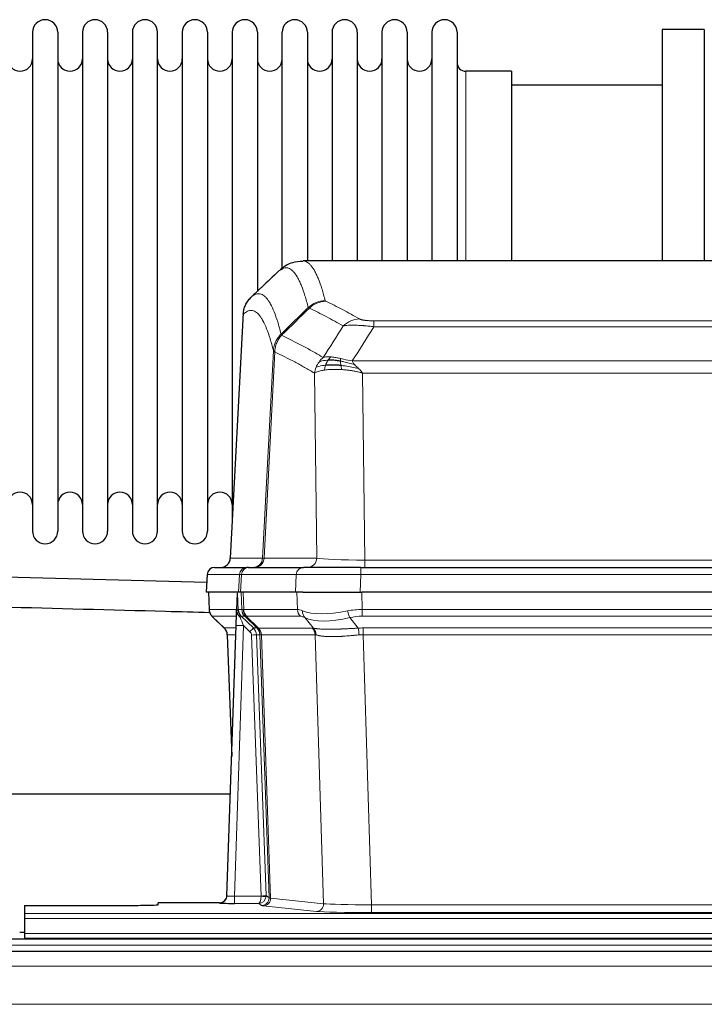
# Model space of a CAD drawing. Header units: inches. Extents: x 0 to 20790, y -12 to 14700.
# Tile 54 of 133: x 3208 to 3485, y 11981 to 12380. Entities that reach past the tile are written whole.
import ezdxf

# ---------------------------------------------------------------- set-up
doc = ezdxf.new("R2010")
doc.units = ezdxf.units.IN
doc.layers.add('1', color=7, linetype='Continuous', true_color=0xffffff)

msp = doc.modelspace()

# ---------------------------------------------------------------- linework, layer by layer
at = {"layer": '1', "color": 2, "linetype": 'Continuous', "lineweight": 25}
for p, q in [((3213.575, 12374.591), (3213.575, 12172.791)), ((3223.775, 12374.591), (3223.775, 12172.791)), ((3233.775, 12374.591), (3233.775, 12172.791)), ((3243.975, 12374.591), (3243.975, 12172.791)), ((3253.975, 12374.591), (3253.975, 12172.791)), ((3264.175, 12172.791), (3264.175, 12374.591)), ((3274.175, 12374.591), (3274.175, 12172.791)), ((3284.375, 12374.591), (3284.375, 12172.791)), ((3294.375, 12374.591), (3294.375, 12273.691)), ((3304.575, 12374.591), (3304.575, 12273.691)), ((3314.575, 12278.543), (3314.575, 12374.591)), ((3324.775, 12374.591), (3324.775, 12282.091)), ((3334.775, 12374.591), (3334.775, 12282.091)), ((3344.975, 12374.591), (3344.975, 12282.091)), ((3354.975, 12374.591), (3354.975, 12282.091)), ((3365.175, 12374.591), (3365.175, 12282.091)), ((3375.175, 12374.591), (3375.175, 12282.091)), ((3385.375, 12374.591), (3385.375, 12282.091)), ((3468.375, 12375.691), (3468.375, 12282.093)), ((3485.375, 12375.691), (3468.375, 12375.691)), ((3485.375, 12375.691), (3485.375, 12282.093)), ((3407.375, 12358.841), (3388.875, 12358.841)), ((3407.375, 12358.841), (3407.375, 12282.087)), ((3468.375, 12353.191), (3407.369, 12353.191)), ((3585.728, 12282.086), (3323.021, 12282.086)), ((3294.375, 12273.691), (3294.375, 12176.469)), ((3304.575, 12273.691), (3304.575, 12269.759)), ((3298.873, 12261.066), (3293.599, 12161.873)), ((3287.227, 12158.086), (3300.338, 12158.086)), ((3301.035, 12158.086), (3300.338, 12158.086)), ((3301.035, 12158.086), (3323.209, 12158.086)), ((3346.464, 12158.086), (3323.209, 12158.086)), ((3346.464, 12158.086), (3562.285, 12158.086)), ((3284.217, 12155.245), (3283.836, 12148.086)), ((3296.97, 12148.086), (3283.853, 12148.086)), ((3284.777, 12148.086), (3285.025, 12141.075)), ((3296.39, 12147.655), (3296.163, 12140.925)), ((3297.755, 12148.086), (3296.97, 12148.086)), ((3320.009, 12148.086), (3297.755, 12148.086)), ((3322.904, 12148.086), (3320.009, 12148.086)), ((3322.904, 12148.086), (3346.763, 12148.086)), ((3561.986, 12148.086), (3346.763, 12148.086)), ((3286.438, 12138.07), (3291.227, 12133.512)), ((3296.163, 12140.925), (3296.162, 12140.875)), ((3292.265, 12025.231), (3295.954, 12134.607)), ((3292.387, 12130.856), (3294.166, 12081.583)), ((3293.667, 12066.355), (3125.149, 12066.355)), ((3264.375, 12021.647), (3264.375, 12022.465)), ((3289.277, 12022.465), (3264.375, 12022.465)), ((3292.258, 12025.096), (3292.265, 12025.231)), ((3210.375, 12021.385), (3254.375, 12021.385)), ((3210.375, 12021.385), (3210.375, 12018.111)), ((3210.375, 12018.111), (3210.375, 12016.042)), ((3210.375, 12016.042), (3210.375, 12010.016)), ((3210.407, 12010.345), (3208.409, 12010.345)), ((3210.375, 12010.016), (3210.375, 12008.086)), ((3694.875, 12007.691), (2478.875, 12007.691)), ((3210.375, 12008.086), (3698.375, 12008.086)), ((3210.375, 12008.086), (3210.375, 12007.691)), ((3694.875, 12002.691), (2479.388, 12002.691))]:
    msp.add_line(p, q, dxfattribs=at)
at = {"layer": '1', "color": 110, "linetype": 'Continuous', "lineweight": 13}
for p, q in [((3388.875, 12358.841), (3388.875, 12282.087)), ((3298.859, 12260.572), (3293.611, 12161.876)), ((3351.703, 12255.462), (3351.703, 12257.879)), ((3351.703, 12257.879), (3557.046, 12257.879)), ((3557.046, 12255.462), (3351.703, 12255.462)), ((3306.677, 12161.876), (3311.054, 12245.745)), ((3311.61, 12245.268), (3307.258, 12161.876)), ((3342.972, 12241.632), (3565.777, 12241.632)), ((3328.61, 12161.876), (3327.653, 12236.723)), ((3561.664, 12236.733), (3347.085, 12236.733)), ((3347.085, 12236.733), (3348.053, 12161.05)), ((3293.611, 12161.876), (3306.677, 12161.876)), ((3307.258, 12161.876), (3328.61, 12161.876)), ((3346.464, 12155.243), (3346.464, 12158.086)), ((3348.053, 12158.086), (3348.053, 12161.05)), ((3348.053, 12161.05), (3560.696, 12161.05)), ((3284.233, 12155.243), (3283.853, 12148.086)), ((3297.344, 12155.243), (3284.233, 12155.243)), ((3296.97, 12148.086), (3297.344, 12155.243)), ((3298.128, 12155.243), (3297.755, 12148.086)), ((3320.302, 12155.243), (3298.128, 12155.243)), ((3320.009, 12148.086), (3320.302, 12155.243)), ((3346.464, 12155.243), (3346.171, 12148.086)), ((3562.285, 12155.243), (3346.464, 12155.243)), ((3284.793, 12148.086), (3285.041, 12141.091)), ((3298.239, 12141.091), (3297.996, 12148.086)), ((3298.781, 12148.086), (3299.024, 12141.091)), ((3320.772, 12141.091), (3320.581, 12148.086)), ((3346.763, 12148.086), (3346.954, 12141.091)), ((3285.041, 12141.091), (3296.169, 12141.091)), ((3296.079, 12138.354), (3286.259, 12138.354)), ((3286.354, 12138.162), (3291.167, 12133.581)), ((3296.778, 12141.091), (3298.239, 12141.091)), ((3299.458, 12138.354), (3298.023, 12138.354)), ((3298.023, 12138.354), (3302.95, 12133.604)), ((3299.024, 12141.091), (3320.772, 12141.091)), ((3304.387, 12133.598), (3299.495, 12138.342)), ((3300.041, 12138.342), (3304.987, 12133.545)), ((3321.954, 12138.354), (3300.207, 12138.354)), ((3327.224, 12133.477), (3323.731, 12137.795)), ((3341.93, 12137.795), (3345.383, 12133.527)), ((3346.954, 12138.354), (3346.954, 12141.091)), ((3346.954, 12141.091), (3561.795, 12141.091)), ((3561.795, 12138.354), (3346.954, 12138.354)), ((3291.18, 12133.604), (3295.92, 12133.604)), ((3298.952, 12134.611), (3295.258, 12025.069)), ((3301.562, 12132.095), (3298.952, 12134.611)), ((3302.95, 12133.604), (3304.362, 12133.604)), ((3304.987, 12133.545), (3326.721, 12133.545)), ((3347.296, 12133.603), (3561.453, 12133.603)), ((3347.296, 12130.865), (3347.296, 12133.603)), ((3295.828, 12130.869), (3292.398, 12130.869)), ((3292.398, 12130.869), (3294.172, 12081.756)), ((3306.064, 12025.165), (3302.173, 12130.728)), ((3304.17, 12130.869), (3308.062, 12025.306)), ((3305.58, 12130.869), (3304.17, 12130.869)), ((3309.29, 12024.409), (3305.58, 12130.869)), ((3306.163, 12130.825), (3309.876, 12024.295)), ((3327.903, 12130.825), (3306.169, 12130.825)), ((3331.361, 12022.049), (3327.903, 12130.825)), ((3347.296, 12130.865), (3350.77, 12021.58)), ((3561.453, 12130.865), (3347.296, 12130.865)), ((3289.267, 12022.333), (3289.277, 12022.465)), ((3295.258, 12025.069), (3306.063, 12025.069)), ((3295.258, 12025.069), (3295.258, 12022.175)), ((3295.258, 12022.175), (3305.1, 12022.175)), ((3306.294, 12021.303), (3305.1, 12022.175)), ((3308.062, 12025.306), (3309.29, 12024.409)), ((3309.876, 12024.295), (3331.361, 12022.049)), ((3210.375, 12018.111), (3698.375, 12018.111)), ((3328.452, 12018.932), (3306.967, 12021.179)), ((3350.77, 12021.58), (3350.77, 12018.476)), ((3350.77, 12021.58), (3557.979, 12021.58)), ((3557.979, 12018.476), (3350.77, 12018.476)), ((3210.375, 12016.042), (3698.375, 12016.042)), ((3210.375, 12010.016), (3698.375, 12010.016)), ((3694.875, 12005.326), (2478.875, 12005.326)), ((3694.875, 11996.833), (2479.388, 11996.833)), ((3694.875, 11981.35), (2479.388, 11981.35))]:
    msp.add_line(p, q, dxfattribs=at)
at = {"layer": '1', "color": 2, "linetype": 'Continuous', "lineweight": 25}
for centre, radius, start, end in [((3218.675, 12374.591), 5.1, 0, 180), ((3238.875, 12374.591), 5.1, 0, 180), ((3259.075, 12374.591), 5.1, 0, 180), ((3279.275, 12374.591), 5.1, 0, 180), ((3299.475, 12374.591), 5.1, 0, 180), ((3319.675, 12374.591), 5.1, 0, 180), ((3339.875, 12374.591), 5.1, 0, 180), ((3360.075, 12374.591), 5.1, 0, 180), ((3380.275, 12374.591), 5.1, 0, 180), ((3208.575, 12363.841), 5, 180, 0), ((3228.775, 12363.841), 5, 180, 0), ((3248.975, 12363.841), 5, 180, 0), ((3269.175, 12363.841), 5, 180, 0), ((3289.375, 12363.841), 5, 180, 0), ((3309.575, 12363.841), 5, 180, 0), ((3329.775, 12363.841), 5, 180, 0), ((3349.975, 12363.841), 5, 180, 0), ((3370.175, 12363.841), 5, 180, 0), ((3388.875, 12362.341), 3.5, 180, 270), ((3208.575, 12183.541), 5, 0, 180), ((3228.775, 12183.541), 5, 0, 180), ((3248.975, 12183.541), 5, 0, 180), ((3269.175, 12183.541), 5, 0, 180), ((3289.375, 12183.541), 5, 0, 180), ((3218.675, 12172.791), 5.1, 180, 0), ((3238.875, 12172.791), 5.1, 180, 0), ((3259.075, 12172.791), 5.1, 180, 0), ((3279.275, 12172.791), 5.1, 180, 0), ((3287.213, 12155.086), 3, 90, 176.70585)]:
    msp.add_arc(centre, radius, start, end, dxfattribs=at)
at = {"layer": '1', "color": 110, "linetype": 'Continuous', "lineweight": 13}
for centre, major_axis, ratio, start_param, end_param in [((3332.008, 12256.029), (-9.695, -2.45), 0.9931439, 4.4664808, 5.2238901), ((3332.195, 12255.868), (-4.281, -9.037), 0.9659395, 3.5975691, 4.3432065), ((3345.856, 12248.722), (-4.97, -8.677), 0.9635717, 3.6779385, 4.4208965), ((3302.685, 12162.086), (0, 4), 0.9993908, 3.1415927, 4.6600291), ((3303.382, 12162.086), (0, 4), 0.9702957, 3.1415927, 4.6600291), ((3326.703, 12162.086), (20.038, 0.208), 0.001459, 3.1763609, 3.3855124), ((3324.734, 12162.086), (0, 4), 0.9702957, 3.1415927, 4.6600291), ((3347.973, 12162.086), (-20.002, 0.052), 0.0517476, 0.2535919, 1.5749043), ((3287.227, 12155.086), (0, 3), 0.9993908, 0, 1.5184364), ((3300.338, 12155.086), (0, 3), 0.9993908, 0, 1.5184364), ((3301.035, 12155.086), (0, 3), 0.9702957, 0, 1.5184364), ((3323.209, 12155.086), (0, 3), 0.9702957, 0, 1.5184364), ((3324.356, 12155.086), (-27.029, 0.156), 0.000812, 6.0391366, 6.248288), ((3346.516, 12155.086), (-27.018, 0.123), 0.0058026, 4.7143189, 6.0386286), ((3289.036, 12141.231), (0, 4), 0.9993908, 1.6057029, 2.3736478), ((3310.075, 12115.354), (-23.826, 22.997), 0.016839, 6.265741, 6.3949638), ((3294.78, 12141.022), (-1.999, -0.077), 0.1036431, 2.3309857, 3.1065184), ((3296.048, 12137.57), (-1.583, -1.222), 0.0276319, 2.3426468, 3.1139303), ((3296.634, 12136.915), (-1.388, -1.44), 0.0242285, 2.3413968, 3.1173399), ((3298.952, 12134.681), (-1.856, 4.567), 0.0053314, 0.7881854, 1.5839148), ((3300.799, 12141.231), (-3.533, 1.889), 0.9978056, 1.1483147, 1.294815), ((3326.034, 12118.231), (-27.808, 22.856), 0.0163197, 6.2307105, 6.2626907), ((3302.234, 12141.231), (0, 4), 0.9993908, 1.6057029, 2.3736478), ((3324.884, 12151.321), (26.658, 10.191), 0.0473724, 3.1922144, 3.3375655), ((3302.272, 12141.219), (1.703, 3.619), 0.9971774, 2.0444506, 2.8128075), ((3326.034, 12118.231), (-27.661, 22.629), 0.1172119, 6.1415194, 6.1734996), ((3302.737, 12141.219), (-0.603, 3.954), 0.9772749, 1.4578558, 2.2262127), ((3302.903, 12141.231), (0, 4), 0.9702957, 1.6057029, 2.3736478), ((3323.257, 12115.354), (-23.81, 22.996), 0.0168486, 6.2337622, 6.2657424), ((3324.884, 12151.321), (25.449, 12.923), 0.0600246, 3.1865743, 3.3319254), ((3323.338, 12115.354), (-23.636, 22.829), 0.1185163, 6.1610868, 6.193067), ((3324.651, 12141.231), (0, 4), 0.9702957, 1.6057029, 2.3736478), ((3347.603, 12118.231), (-27.492, 22.639), 0.1155218, 5.9182109, 6.1390417), ((3344.907, 12115.354), (-23.46, 22.829), 0.1194803, 5.9401815, 6.1610123), ((3326.427, 12140.672), (1.736, 3.604), 0.8689501, 2.008197, 2.795133), ((3346.7, 12151.321), (26.677, 8.186), 0.3267204, 3.5164364, 4.4002733), ((3346.7, 12151.321), (25.873, 10.634), 0.4068526, 3.4799804, 4.3638173), ((3347.603, 12118.231), (-26.983, 1.545), 0.8452785, 4.7847941, 5.0056249), ((3341.93, 12140.672), (-0.881, 3.902), 0.2224052, 1.5615969, 2.3485329), ((3347.603, 12115.354), (-16.721, 16.271), 0.9721633, 5.4982631, 5.7190939), ((3316.048, 12109.587), (-24.879, 24.014), 0.016827, 6.2657537, 6.3097783), ((3288.403, 12130.727), (0, -4), 0.9993908, 1.606401, 2.3736478), ((3298.952, 12134.506), (2.998, -0.101), 0.0348797, 1.5719726, 3.1427689), ((3301.562, 12132.165), (-1.388, -1.44), 0.0242285, 1.5456675, 3.1173399), ((3300.173, 12130.727), (-2.83, 2.828), 0.9993905, 3.9625957, 4.7298425), ((3329.198, 12109.587), (-24.847, 24.013), 0.0168511, 6.2432973, 6.2657507), ((3301.585, 12130.727), (0, -4), 0.9993908, 1.606401, 2.3736478), ((3301.61, 12130.721), (-1.442, -3.731), 0.998056, 1.9750302, 2.7420583), ((3302.285, 12130.668), (-0.019, -4), 0.9702844, 1.6145674, 2.378208), ((3302.291, 12130.668), (0, -4), 0.9702957, 1.6100662, 2.3736478), ((3350.787, 12109.436), (-24.592, 23.931), 0.1189226, 6.0865623, 6.1615802), ((3324.025, 12130.668), (0, -4), 0.9702957, 1.6100662, 2.3736478), ((3324.528, 12130.6), (-0.926, -3.891), 0.9457602, 1.8333412, 2.5978993), ((3348.085, 12109.603), (-17.528, 16.98), 0.9676454, 5.4983407, 5.5781882), ((3345.383, 12130.649), (0.32, -3.987), 0.0824896, 1.6016287, 2.3703401), ((3300.173, 12130.657), (-1.703, 1.052), 0.998638, 3.7311375, 4.4983842), ((3302.173, 12130.798), (-1.999, -0.074), 0.0348758, 1.5695108, 3.106687), ((3326.422, 12106.709), (-20.849, 24.157), 0.0182435, 6.2485255, 6.2709786), ((3348.091, 12106.559), (-20.559, 24.143), 0.1188179, 6.1116391, 6.1866571), ((3348.085, 12106.726), (-2.819, 24.028), 0.8253154, 6.1813941, 6.2612416), ((3289.267, 12025.332), (-2.991, 0.235), 0.9996552, 1.6492063, 3.1415821), ((3295.27, 12025.332), (3.005, 0.103), 0.0869619, 3.134501, 4.7052973), ((3305.1, 12025.174), (0.028, 3), 0.3214645, 3.1707908, 4.6805006), ((3305.1, 12025.174), (0.98, 2.84), 0.9849493, 3.4786225, 4.9883323), ((3305.064, 12025.131), (-0.606, 0.798), 0.9977278, 4.003304, 4.0990695), ((3306.063, 12025.139), (1.997, -0.118), 0.0348391, 4.7144422, 6.2458161), ((3306.064, 12025.235), (1.999, 0.074), 0.0348758, 4.7111034, 6.2482796), ((3306.294, 12024.302), (-1.769, -2.423), 0.9990158, 0.6312732, 2.2367485), ((3306.967, 12024.178), (-0.312, -2.984), 0.969741, 0.1074293, 1.71115), ((3305.064, 12025.2), (-0.383, 2.976), 0.9995815, 4.5240897, 4.6198552), ((3329.293, 12024.324), (-20.016, 0.105), 0.0266879, 0.0359631, 0.2452873), ((3328.452, 12021.931), (-0.312, -2.984), 0.969741, 0.1074293, 1.71115), ((3350.776, 12022.077), (-20.013, 0.095), 0.0248544, 0.2452138, 1.5705958), ((3329.293, 12021.325), (-23.014, 0), 0.0261612, 0.0358052, 0.2451294), ((3350.776, 12019.078), (23.012, 0), 0.0261647, 3.3867297, 4.7121117)]:
    msp.add_ellipse(centre, major_axis=major_axis, ratio=ratio, start_param=start_param, end_param=end_param, dxfattribs=at)
at = {"layer": '1', "color": 2, "linetype": 'Continuous', "lineweight": 25}
for centre, major_axis, ratio, start_param, end_param in [((3289.619, 12162.086), (0, 4), 0.9993908, 3.1415927, 4.6600291), ((3295.954, 12134.782), (0.227, 6.726), 0.0008736, 4.686473, 5.8457525), ((3288.39, 12130.703), (3.886, 0.947), 0.998973, 6.0801535, 6.8477658), ((3313.271, 12106.709), (-20.882, 24.158), 0.0154016, 6.2674704, 6.311495), ((3295.27, 12022.333), (6.003, 0), 0.0262109, 3.1395311, 4.7103274), ((3289.278, 12025.469), (0.15, 3), 0.998739, 3.1914798, 4.7286497), ((3254.375, 12021.647), (-10, 0), 0.0261859, 1.5707963, 3.1415927)]:
    msp.add_ellipse(centre, major_axis=major_axis, ratio=ratio, start_param=start_param, end_param=end_param, dxfattribs=at)
for points, knots in [([(3323.001, 12281.841), (3321.424, 12281.865), (3318.152, 12281.56), (3315.136, 12279.734), (3313.983, 12278.601), (3313.787, 12278.38)], [0, 0, 0, 0, 0.3807293, 0.8846617, 1, 1, 1, 1]), ([(3298.859, 12260.572), (3298.888, 12261.203), (3298.978, 12261.831), (3299.201, 12262.749), (3299.29, 12263.052), (3299.496, 12263.646), (3299.613, 12263.938), (3299.874, 12264.51), (3300.019, 12264.789), (3300.333, 12265.331), (3300.503, 12265.595), (3300.867, 12266.104), (3301.061, 12266.35), (3301.471, 12266.822), (3301.688, 12267.048), (3301.914, 12267.262)], [0, 0, 0, 0, 0.25, 0.25, 0.375, 0.375, 0.5, 0.5, 0.625, 0.625, 0.75, 0.75, 0.875, 0.875, 1, 1, 1, 1]), ([(3338.204, 12241.542), (3337.975, 12241.581), (3337.748, 12241.618), (3336.846, 12241.754), (3336.187, 12241.832), (3334.917, 12241.935), (3334.307, 12241.961), (3333.535, 12241.959), (3333.346, 12241.955), (3333.16, 12241.948)], [0, 0, 0, 0, 0.125, 0.125, 0.5, 0.5, 0.875, 0.875, 1, 1, 1, 1]), ([(3338.372, 12239.8), (3338.083, 12239.827), (3337.797, 12239.851), (3336.663, 12239.934), (3335.84, 12239.969), (3334.275, 12239.987), (3333.534, 12239.971), (3332.616, 12239.919), (3332.392, 12239.904), (3332.174, 12239.886)], [0, 0, 0, 0, 0.125, 0.125, 0.5, 0.5, 0.875, 0.875, 1, 1, 1, 1]), ([(3284.062, 12151.946), (3256.871, 12152.667), (3208.783, 12153.942), (3158.896, 12155.265), (3136.199, 12155.867), (3134.401, 12155.914)], [0, 0, 0, 0, 0.5450399, 0.9639447, 1, 1, 1, 1]), ([(3133.846, 12143.925), (3178.379, 12142.744), (3228.85, 12141.406), (3279.321, 12140.067), (3285.258, 12139.91)], [0, 0, 0, 0, 0.8823669, 1, 1, 1, 1]), ([(3285.038, 12141.039), (3285.035, 12141.008), (3285.013, 12140.679), (3285.161, 12140.116), (3285.402, 12139.473), (3285.645, 12139.046), (3285.817, 12138.792), (3285.916, 12138.657), (3285.957, 12138.605)], [0, 0, 0, 0, 0.0267984, 0.2769207, 0.4859555, 0.6569382, 0.8419831, 1, 1, 1, 1]), ([(3296.162, 12140.875), (3296.157, 12140.754), (3296.16, 12140.516), (3296.185, 12140.283), (3296.213, 12140.11), (3296.224, 12140.052), (3296.243, 12139.966), (3296.249, 12139.938), (3296.263, 12139.881), (3296.271, 12139.853), (3296.309, 12139.713), (3296.346, 12139.605), (3296.432, 12139.395), (3296.481, 12139.293), (3296.55, 12139.169), (3296.564, 12139.145), (3296.594, 12139.097), (3296.609, 12139.072), (3296.655, 12139.001), (3296.687, 12138.954), (3296.754, 12138.864), (3296.789, 12138.819), (3296.862, 12138.733), (3296.899, 12138.69), (3296.957, 12138.627), (3296.977, 12138.606), (3297.016, 12138.565), (3297.036, 12138.544), (3297.077, 12138.502), (3297.097, 12138.481), (3297.137, 12138.437), (3297.157, 12138.415), (3297.176, 12138.391)], [0, 0, 0, 0, 0.125, 0.25, 0.25, 0.3125, 0.3125, 0.34375, 0.34375, 0.375, 0.375, 0.5, 0.5, 0.625, 0.625, 0.65625, 0.65625, 0.6875, 0.6875, 0.75, 0.75, 0.8125, 0.8125, 0.875, 0.875, 0.90625, 0.90625, 0.9375, 0.9375, 0.96875, 0.96875, 1, 1, 1, 1]), ([(3296.778, 12141.091), (3296.78, 12141.037), (3296.783, 12140.984), (3296.792, 12140.877), (3296.798, 12140.824), (3296.817, 12140.668), (3296.834, 12140.566), (3296.876, 12140.366), (3296.9, 12140.267), (3296.956, 12140.072), (3296.988, 12139.976), (3297.041, 12139.833), (3297.06, 12139.786), (3297.099, 12139.691), (3297.12, 12139.644), (3297.184, 12139.504), (3297.231, 12139.412), (3297.331, 12139.231), (3297.385, 12139.141), (3297.502, 12138.964), (3297.564, 12138.877), (3297.631, 12138.79)], [0, 0, 0, 0, 0.0625, 0.0625, 0.125, 0.125, 0.25, 0.25, 0.375, 0.375, 0.5, 0.5, 0.5625, 0.5625, 0.625, 0.625, 0.75, 0.75, 0.875, 0.875, 1, 1, 1, 1]), ([(3297.176, 12138.391), (3297.246, 12138.304), (3297.319, 12138.219), (3297.432, 12138.095), (3297.47, 12138.054), (3297.547, 12137.973), (3297.587, 12137.933), (3297.626, 12137.894)], [0, 0, 0, 0, 0.5, 0.5, 0.75, 0.75, 1, 1, 1, 1])]:
    msp.add_open_spline(points, degree=3, knots=knots, dxfattribs=at)
at = {"layer": '1', "color": 110, "linetype": 'Continuous', "lineweight": 13}
for points, knots in [([(3323.028, 12282.086), (3323.121, 12282.086), (3323.744, 12282.056), (3324.357, 12281.832), (3325.128, 12281.335), (3325.51, 12281.034), (3325.889, 12280.653), (3326.14, 12280.381), (3326.265, 12280.237), (3326.889, 12279.469), (3327.38, 12278.715), (3328.105, 12277.372), (3328.345, 12276.889), (3328.821, 12275.853), (3329.057, 12275.299), (3329.759, 12273.534), (3330.68, 12270.9), (3331.57, 12267.703), (3332.008, 12265.964)], [0, 0, 0, 0, 0.0285171, 0.1904309, 0.1904309, 0.2713878, 0.3118663, 0.3118663, 0.3523447, 0.3523447, 0.5142585, 0.5142585, 0.5952154, 0.5952154, 0.6761724, 0.6761724, 0.8380862, 1, 1, 1, 1]), ([(3325.14, 12263.226), (3324.702, 12264.963), (3323.81, 12268.157), (3322.888, 12270.789), (3322.185, 12272.553), (3321.949, 12273.106), (3321.473, 12274.142), (3321.233, 12274.624), (3320.506, 12275.967), (3320.014, 12276.721), (3319.39, 12277.488), (3319.265, 12277.633), (3319.013, 12277.904), (3318.634, 12278.285), (3318.251, 12278.587), (3317.479, 12279.084), (3316.436, 12279.466), (3314.826, 12279.195), (3313.724, 12278.452), (3313.166, 12277.939)], [0, 0, 0, 0, 0.125, 0.25, 0.25, 0.3125, 0.3125, 0.375, 0.375, 0.5, 0.5, 0.53125, 0.53125, 0.5625, 0.625, 0.625, 0.75, 0.875, 1, 1, 1, 1]), ([(3301.914, 12267.262), (3302.485, 12267.816), (3303.613, 12268.631), (3305.258, 12268.975), (3306.325, 12268.621), (3307.113, 12268.137), (3307.504, 12267.84), (3307.956, 12267.397), (3308.148, 12267.187), (3308.276, 12267.043), (3308.34, 12266.968), (3308.659, 12266.583), (3309.039, 12266.067), (3309.476, 12265.369), (3309.663, 12265.05), (3309.787, 12264.832), (3309.849, 12264.721), (3310.405, 12263.7), (3311.378, 12261.595), (3312.789, 12257.563), (3313.697, 12254.292), (3314.143, 12252.511)], [0, 0, 0, 0, 0.125, 0.25, 0.375, 0.375, 0.4375, 0.46875, 0.484375, 0.484375, 0.5, 0.5, 0.5625, 0.59375, 0.609375, 0.609375, 0.625, 0.625, 0.75, 0.875, 1, 1, 1, 1]), ([(3332.195, 12265.803), (3332.139, 12265.83), (3332.096, 12265.856), (3332.033, 12265.91), (3332.014, 12265.937), (3332.008, 12265.964)], [0, 0, 0, 0, 0.5, 0.5, 1, 1, 1, 1]), ([(3332.195, 12265.803), (3334.48, 12264.716), (3336.762, 12263.574), (3340.177, 12261.781), (3341.315, 12261.169), (3343.587, 12259.919), (3344.722, 12259.281), (3345.856, 12258.628)], [0, 0, 0, 0, 0.5, 0.5, 0.75, 0.75, 1, 1, 1, 1]), ([(3311.054, 12245.745), (3310.609, 12247.524), (3309.703, 12250.793), (3308.296, 12254.824), (3307.326, 12256.932), (3306.772, 12257.955), (3306.71, 12258.066), (3306.586, 12258.284), (3306.4, 12258.605), (3305.963, 12259.305), (3305.585, 12259.823), (3305.267, 12260.209), (3305.203, 12260.284), (3305.075, 12260.43), (3304.884, 12260.641), (3304.433, 12261.087), (3304.043, 12261.387), (3303.257, 12261.878), (3302.194, 12262.242), (3300.553, 12261.917), (3299.428, 12261.117), (3298.859, 12260.572)], [0, 0, 0, 0, 0.125, 0.25, 0.375, 0.375, 0.390625, 0.390625, 0.40625, 0.4375, 0.5, 0.5, 0.515625, 0.515625, 0.53125, 0.5625, 0.625, 0.625, 0.75, 0.875, 1, 1, 1, 1]), ([(3339.276, 12255.803), (3338.141, 12256.456), (3337.004, 12257.095), (3334.729, 12258.347), (3333.59, 12258.959), (3330.171, 12260.755), (3327.887, 12261.897), (3325.599, 12262.986)], [0, 0, 0, 0, 0.25, 0.25, 0.5, 0.5, 1, 1, 1, 1]), ([(3351.703, 12257.879), (3351.521, 12257.879), (3351.338, 12257.88), (3350.974, 12257.884), (3350.795, 12257.888), (3350.439, 12257.897), (3350.264, 12257.902), (3349.917, 12257.916), (3349.746, 12257.925), (3349.535, 12257.937), (3349.493, 12257.939), (3349.409, 12257.944), (3349.285, 12257.952), (3349.164, 12257.961), (3348.925, 12257.978), (3348.617, 12258.004), (3348.33, 12258.035), (3348.157, 12258.055), (3348.122, 12258.059), (3348.054, 12258.068), (3348.021, 12258.072), (3347.921, 12258.085), (3347.856, 12258.094), (3347.666, 12258.121), (3347.547, 12258.139), (3347.32, 12258.178), (3347.213, 12258.198), (3347.01, 12258.239), (3346.915, 12258.26), (3346.802, 12258.287), (3346.779, 12258.293), (3346.736, 12258.304), (3346.714, 12258.309), (3346.65, 12258.326), (3346.609, 12258.337), (3346.491, 12258.371), (3346.417, 12258.393), (3346.28, 12258.439), (3346.217, 12258.462), (3346.04, 12258.532), (3345.94, 12258.58), (3345.856, 12258.628)], [0, 0, 0, 0, 0.0625, 0.0625, 0.125, 0.125, 0.1875, 0.1875, 0.25, 0.25, 0.265625, 0.265625, 0.28125, 0.3125, 0.3125, 0.375, 0.4375, 0.4375, 0.453125, 0.453125, 0.46875, 0.46875, 0.5, 0.5, 0.5625, 0.5625, 0.625, 0.625, 0.6875, 0.6875, 0.703125, 0.703125, 0.71875, 0.71875, 0.75, 0.75, 0.8125, 0.8125, 0.875, 0.875, 1, 1, 1, 1]), ([(3351.703, 12255.462), (3351.368, 12255.505), (3351.035, 12255.546), (3350.372, 12255.624), (3350.044, 12255.661), (3349.068, 12255.765), (3348.43, 12255.826), (3347.728, 12255.884), (3347.65, 12255.89), (3347.494, 12255.903), (3347.417, 12255.909), (3347.185, 12255.926), (3347.032, 12255.938), (3346.578, 12255.969), (3345.983, 12256.007), (3345.41, 12256.035), (3344.989, 12256.052), (3344.781, 12256.06), (3344.575, 12256.066), (3344.439, 12256.07), (3344.371, 12256.072), (3343.765, 12256.087), (3343.257, 12256.091), (3342.538, 12256.083), (3342.306, 12256.078), (3341.967, 12256.067), (3341.856, 12256.063), (3341.638, 12256.053), (3341.53, 12256.048), (3341.003, 12256.018), (3340.615, 12255.986), (3339.9, 12255.906), (3339.574, 12255.859), (3339.276, 12255.803)], [0, 0, 0, 0, 0.0625, 0.0625, 0.125, 0.125, 0.25, 0.25, 0.265625, 0.265625, 0.28125, 0.28125, 0.3125, 0.3125, 0.375, 0.4375, 0.4375, 0.46875, 0.484375, 0.484375, 0.5, 0.5, 0.625, 0.625, 0.6875, 0.6875, 0.71875, 0.71875, 0.75, 0.75, 0.875, 0.875, 1, 1, 1, 1]), ([(3311.054, 12245.745), (3311.079, 12246.061), (3311.13, 12246.695), (3311.318, 12247.63), (3311.588, 12248.544), (3312.063, 12249.721), (3312.847, 12251.116), (3313.711, 12252.046), (3314.143, 12252.511)], [0, 0, 0, 0, 0.1250992, 0.25018, 0.3752424, 0.5002868, 0.7501372, 1, 1, 1, 1]), ([(3311.61, 12245.268), (3311.631, 12245.899), (3311.709, 12246.527), (3311.973, 12247.756), (3312.158, 12248.356), (3312.63, 12249.509), (3312.915, 12250.061), (3313.574, 12251.098), (3313.947, 12251.583), (3314.355, 12252.028)], [0, 0, 0, 0, 0.25, 0.25, 0.5, 0.5, 0.75, 0.75, 1, 1, 1, 1]), ([(3314.355, 12252.028), (3314.28, 12252.117), (3314.238, 12252.213), (3314.18, 12252.386), (3314.164, 12252.462), (3314.143, 12252.511)], [0, 0, 0, 0, 0.5, 0.5, 1, 1, 1, 1]), ([(3314.355, 12252.028), (3317.177, 12250.689), (3319.993, 12249.268), (3324.207, 12247.013), (3325.609, 12246.241), (3328.412, 12244.656), (3329.811, 12243.843), (3331.209, 12243.009)], [0, 0, 0, 0, 0.5, 0.5, 0.75, 0.75, 1, 1, 1, 1]), ([(3311.61, 12245.268), (3311.541, 12245.312), (3311.387, 12245.41), (3311.194, 12245.544), (3311.087, 12245.656), (3311.061, 12245.727), (3311.054, 12245.745)], [0, 0, 0, 0, 0.2247758, 0.4999124, 0.8717677, 1, 1, 1, 1]), ([(3327.653, 12236.723), (3326.322, 12237.51), (3324.989, 12238.278), (3322.322, 12239.776), (3320.986, 12240.507), (3316.976, 12242.643), (3314.296, 12243.993), (3311.61, 12245.268)], [0, 0, 0, 0, 0.25, 0.25, 0.5, 0.5, 1, 1, 1, 1]), ([(3333.16, 12241.948), (3332.789, 12241.935), (3332.432, 12241.91), (3331.071, 12241.758), (3330.201, 12241.533), (3329.502, 12241.202)], [0, 0, 0, 0, 0.25, 0.25, 1, 1, 1, 1]), ([(3334.385, 12243.271), (3334.086, 12243.296), (3333.795, 12243.312), (3332.668, 12243.328), (3331.902, 12243.234), (3331.209, 12243.009)], [0, 0, 0, 0, 0.25, 0.25, 1, 1, 1, 1]), ([(3332.174, 12239.886), (3332.205, 12239.976), (3332.238, 12240.067), (3332.372, 12240.431), (3332.485, 12240.703), (3332.734, 12241.228), (3332.871, 12241.481), (3333.062, 12241.796), (3333.111, 12241.873), (3333.16, 12241.948)], [0, 0, 0, 0, 0.125, 0.125, 0.5, 0.5, 0.875, 0.875, 1, 1, 1, 1]), ([(3333.16, 12241.948), (3333.259, 12242.098), (3333.36, 12242.24), (3333.617, 12242.568), (3333.774, 12242.742), (3334.085, 12243.043), (3334.238, 12243.169), (3334.385, 12243.271)], [0, 0, 0, 0, 0.25, 0.25, 0.625, 0.625, 1, 1, 1, 1]), ([(3338.354, 12242.575), (3338.174, 12242.615), (3337.995, 12242.655), (3337.288, 12242.808), (3336.773, 12242.915), (3335.779, 12243.096), (3335.3, 12243.171), (3334.685, 12243.242), (3334.534, 12243.258), (3334.385, 12243.271)], [0, 0, 0, 0, 0.125, 0.125, 0.5, 0.5, 0.875, 0.875, 1, 1, 1, 1]), ([(3338.204, 12241.542), (3338.202, 12241.666), (3338.204, 12241.782), (3338.217, 12242.047), (3338.233, 12242.185), (3338.281, 12242.414), (3338.313, 12242.506), (3338.354, 12242.575)], [0, 0, 0, 0, 0.25, 0.25, 0.625, 0.625, 1, 1, 1, 1]), ([(3343.842, 12240.188), (3342.432, 12240.61), (3340.996, 12240.986), (3339.125, 12241.376), (3338.661, 12241.464), (3338.204, 12241.542)], [0, 0, 0, 0, 0.75, 0.75, 1, 1, 1, 1]), ([(3338.372, 12239.8), (3338.36, 12239.878), (3338.349, 12239.955), (3338.304, 12240.265), (3338.275, 12240.497), (3338.231, 12240.941), (3338.216, 12241.154), (3338.206, 12241.417), (3338.204, 12241.48), (3338.204, 12241.542)], [0, 0, 0, 0, 0.125, 0.125, 0.5, 0.5, 0.875, 0.875, 1, 1, 1, 1]), ([(3342.972, 12241.632), (3341.751, 12241.821), (3340.575, 12242.077), (3339.082, 12242.412), (3338.714, 12242.495), (3338.354, 12242.575)], [0, 0, 0, 0, 0.75, 0.75, 1, 1, 1, 1]), ([(3343.842, 12240.188), (3343.724, 12240.315), (3343.614, 12240.441), (3343.365, 12240.751), (3343.24, 12240.932), (3343.054, 12241.288), (3342.993, 12241.462), (3342.972, 12241.632)], [0, 0, 0, 0, 0.25, 0.25, 0.625, 0.625, 1, 1, 1, 1]), ([(3331.684, 12237.924), (3331.437, 12237.885), (3330.88, 12237.797), (3330.046, 12237.62), (3329.163, 12237.385), (3328.295, 12237.083), (3327.876, 12236.848), (3327.653, 12236.723)], [0, 0, 0, 0, 0.132495, 0.2987501, 0.4987593, 0.7325133, 1, 1, 1, 1]), ([(3332.174, 12239.886), (3331.74, 12239.85), (3331.33, 12239.804), (3329.8, 12239.587), (3328.904, 12239.347), (3328.292, 12239.062)], [0, 0, 0, 0, 0.25, 0.25, 1, 1, 1, 1]), ([(3331.684, 12237.924), (3331.72, 12238.125), (3331.763, 12238.348), (3331.868, 12238.827), (3331.931, 12239.083), (3332.057, 12239.524), (3332.113, 12239.704), (3332.174, 12239.886)], [0, 0, 0, 0, 0.375, 0.375, 0.75, 0.75, 1, 1, 1, 1]), ([(3338.687, 12238.15), (3338.29, 12238.171), (3337.478, 12238.215), (3336.284, 12238.234), (3335.087, 12238.218), (3333.908, 12238.162), (3332.752, 12238.068), (3332.045, 12237.973), (3331.684, 12237.924)], [0, 0, 0, 0, 0.1495041, 0.3058451, 0.4690463, 0.6391276, 0.8161069, 1, 1, 1, 1]), ([(3338.687, 12238.15), (3338.654, 12238.313), (3338.614, 12238.498), (3338.533, 12238.901), (3338.49, 12239.117), (3338.422, 12239.492), (3338.397, 12239.646), (3338.372, 12239.8)], [0, 0, 0, 0, 0.375, 0.375, 0.75, 0.75, 1, 1, 1, 1]), ([(3345.514, 12238.57), (3343.741, 12239.022), (3341.912, 12239.368), (3339.538, 12239.681), (3338.95, 12239.747), (3338.372, 12239.8)], [0, 0, 0, 0, 0.75, 0.75, 1, 1, 1, 1]), ([(3347.085, 12236.733), (3346.64, 12236.854), (3345.738, 12237.097), (3344.364, 12237.401), (3342.961, 12237.664), (3341.538, 12237.878), (3340.1, 12238.046), (3339.162, 12238.115), (3338.687, 12238.15)], [0, 0, 0, 0, 0.1561441, 0.3164106, 0.4808681, 0.6495804, 0.8226062, 1, 1, 1, 1]), ([(3345.514, 12238.57), (3345.44, 12238.641), (3345.366, 12238.712), (3345.07, 12238.994), (3344.848, 12239.2), (3344.421, 12239.604), (3344.215, 12239.802), (3343.963, 12240.06), (3343.902, 12240.124), (3343.842, 12240.188)], [0, 0, 0, 0, 0.125, 0.125, 0.5, 0.5, 0.875, 0.875, 1, 1, 1, 1]), ([(3347.085, 12236.733), (3346.932, 12236.979), (3346.756, 12237.219), (3346.373, 12237.685), (3346.166, 12237.912), (3345.808, 12238.281), (3345.661, 12238.427), (3345.514, 12238.57)], [0, 0, 0, 0, 0.375, 0.375, 0.75, 0.75, 1, 1, 1, 1]), ([(3296.514, 12147.677), (3296.52, 12147.542), (3296.526, 12147.406), (3296.537, 12147.135), (3296.543, 12146.999), (3296.56, 12146.59), (3296.571, 12146.317), (3296.594, 12145.771), (3296.605, 12145.497), (3296.627, 12144.948), (3296.638, 12144.673), (3296.66, 12144.124), (3296.67, 12143.848), (3296.692, 12143.298), (3296.703, 12143.022), (3296.735, 12142.195), (3296.757, 12141.644), (3296.778, 12141.091)], [0, 0, 0, 0, 0.0625, 0.0625, 0.125, 0.125, 0.25, 0.25, 0.375, 0.375, 0.5, 0.5, 0.625, 0.625, 0.75, 0.75, 1, 1, 1, 1]), ([(3327.224, 12133.477), (3327.37, 12133.457), (3327.534, 12133.435), (3327.899, 12133.388), (3328.099, 12133.364), (3328.374, 12133.334), (3328.43, 12133.328), (3328.544, 12133.316), (3328.602, 12133.31), (3328.78, 12133.293), (3328.902, 12133.281), (3329.282, 12133.247), (3329.552, 12133.226), (3330.122, 12133.186), (3330.423, 12133.168), (3331.058, 12133.137), (3331.391, 12133.123), (3331.916, 12133.107), (3332.095, 12133.102), (3332.369, 12133.096), (3332.462, 12133.095), (3332.602, 12133.092), (3332.65, 12133.091), (3332.744, 12133.09), (3333.171, 12133.084), (3333.613, 12133.082), (3334.419, 12133.084), (3335.248, 12133.092), (3336.121, 12133.111), (3337.015, 12133.137), (3337.473, 12133.152), (3338.06, 12133.174), (3338.178, 12133.179), (3338.415, 12133.188), (3338.535, 12133.193), (3338.894, 12133.208), (3339.135, 12133.219), (3339.86, 12133.252), (3340.347, 12133.276), (3341.331, 12133.325), (3341.828, 12133.35), (3342.829, 12133.402), (3343.333, 12133.428), (3344.352, 12133.479), (3344.865, 12133.504), (3345.383, 12133.527)], [0, 0, 0, 0, 0.0625, 0.0625, 0.125, 0.125, 0.140625, 0.140625, 0.15625, 0.15625, 0.1875, 0.1875, 0.25, 0.25, 0.3125, 0.3125, 0.375, 0.375, 0.40625, 0.40625, 0.421875, 0.421875, 0.4296875, 0.4296875, 0.4375, 0.5, 0.5, 0.5625, 0.625, 0.625, 0.6875, 0.6875, 0.703125, 0.703125, 0.71875, 0.71875, 0.75, 0.75, 0.8125, 0.8125, 0.875, 0.875, 0.9375, 0.9375, 1, 1, 1, 1]), ([(3306.163, 12130.825), (3306.012, 12130.824), (3305.89, 12130.827), (3305.702, 12130.84), (3305.637, 12130.851), (3305.601, 12130.865)], [0, 0, 0, 0, 0.5, 0.5, 1, 1, 1, 1]), ([(3345.702, 12130.799), (3345.213, 12130.754), (3344.729, 12130.709), (3343.769, 12130.62), (3343.294, 12130.576), (3342.352, 12130.491), (3341.885, 12130.45), (3340.96, 12130.372), (3340.501, 12130.336), (3339.82, 12130.285), (3339.594, 12130.269), (3339.256, 12130.247), (3339.144, 12130.239), (3338.921, 12130.225), (3338.81, 12130.218), (3338.258, 12130.185), (3337.827, 12130.163), (3336.983, 12130.127), (3336.159, 12130.099), (3335.373, 12130.088), (3334.607, 12130.087), (3334.233, 12130.091), (3333.824, 12130.1), (3333.779, 12130.101), (3333.688, 12130.104), (3333.643, 12130.105), (3333.509, 12130.109), (3333.243, 12130.118), (3332.985, 12130.129), (3332.48, 12130.154), (3332.158, 12130.176), (3331.542, 12130.225), (3331.247, 12130.254), (3330.687, 12130.317), (3330.421, 12130.352), (3330.043, 12130.408), (3329.92, 12130.428), (3329.742, 12130.458), (3329.683, 12130.468), (3329.568, 12130.488), (3329.512, 12130.498), (3329.234, 12130.55), (3329.029, 12130.593), (3328.651, 12130.679), (3328.478, 12130.722), (3328.323, 12130.765)], [0, 0, 0, 0, 0.0625, 0.0625, 0.125, 0.125, 0.1875, 0.1875, 0.25, 0.25, 0.28125, 0.28125, 0.296875, 0.296875, 0.3125, 0.3125, 0.375, 0.375, 0.4375, 0.5, 0.5, 0.5625, 0.5625, 0.5703125, 0.5703125, 0.578125, 0.578125, 0.59375, 0.625, 0.625, 0.6875, 0.6875, 0.75, 0.75, 0.8125, 0.8125, 0.84375, 0.84375, 0.859375, 0.859375, 0.875, 0.875, 0.9375, 0.9375, 1, 1, 1, 1])]:
    msp.add_open_spline(points, degree=3, knots=knots, dxfattribs=at)
at = {"layer": '1', "color": 2, "linetype": 'Continuous', "lineweight": 25}
for points, degree in [([(3313.166, 12277.939), (3310.879, 12275.77), (3308.593, 12273.601), (3306.308, 12271.432)], 3), ([(3306.424, 12271.543), (3301.916, 12267.265)], 1), ([(3296.39, 12147.655), (3296.428, 12147.658), (3296.486, 12147.666), (3296.51, 12147.673), (3296.514, 12147.677)], 3)]:
    msp.add_open_spline(points, degree=degree, dxfattribs=at)
at = {"layer": '1', "color": 110, "linetype": 'Continuous', "lineweight": 13}
for points in [[(3314.143, 12252.511), (3317.808, 12256.083), (3321.474, 12259.654), (3325.14, 12263.226)], [(3325.599, 12262.986), (3321.85, 12259.333), (3318.102, 12255.681), (3314.355, 12252.028)], [(3325.599, 12262.986), (3325.486, 12263.038), (3325.298, 12263.129), (3325.181, 12263.198), (3325.14, 12263.226)], [(3331.209, 12243.009), (3333.883, 12247.278), (3336.572, 12251.543), (3339.276, 12255.803)], [(3351.703, 12255.462), (3348.775, 12250.857), (3345.865, 12246.247), (3342.972, 12241.632)], [(3328.292, 12239.062), (3328.604, 12239.813), (3329.012, 12240.534), (3329.502, 12241.202)], [(3329.502, 12241.202), (3329.994, 12241.863), (3330.568, 12242.472), (3331.209, 12243.009)], [(3327.653, 12236.723), (3327.767, 12237.517), (3327.982, 12238.305), (3328.292, 12239.062)], [(3304.387, 12133.598), (3304.422, 12133.586), (3304.556, 12133.566), (3304.818, 12133.551), (3304.982, 12133.545)]]:
    msp.add_open_spline(points, degree=3, dxfattribs=at)
for points, weights in [([(3304.982, 12133.545), (3304.984, 12133.545), (3304.987, 12133.545)], [0.500000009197, 0.499999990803, 0.500000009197]), ([(3306.169, 12130.825), (3306.166, 12130.825), (3306.163, 12130.825)], [0.500000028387, 0.499999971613, 0.500000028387])]:
    msp.add_rational_spline(points, weights, degree=2, dxfattribs=at)

doc.saveas('drawing.dxf')
